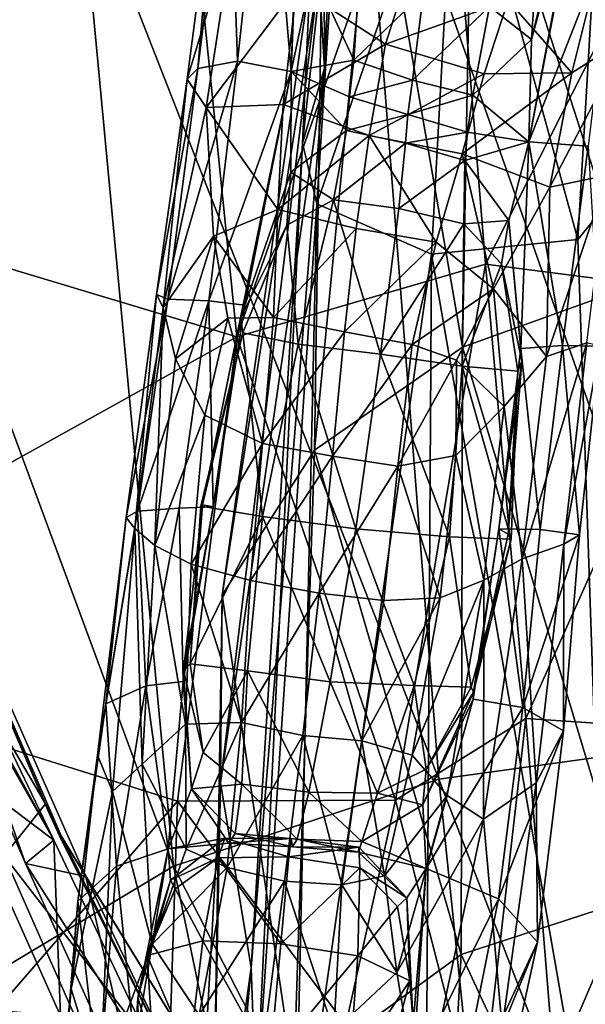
# Model space of a CAD drawing. Extents: x -76 to 76, y -20 to 79.
# Tile 146 of 175: x 2.18 to 3.7, y 7.16 to 9.81. Entities that reach past the tile are written whole.
import ezdxf

# ---------------------------------------------------------------- set-up
doc = ezdxf.new("R2010")
doc.units = 0

msp = doc.modelspace()

# ---------------------------------------------------------------- linework, layer by layer
for points in [[(1.2037, 10.9497, 18.8777), (1.2366, 9.4154, 19.1243), (2.5946, 10.6405, 18.3667)], [(3.0014, 9.6781, 5.9007), (2.9858, 9.929, 6.4887), (3.0534, 10.8319, 5.8106)], [(3.0014, 9.6781, 5.9007), (3.0534, 10.8319, 5.8106), (2.9973, 10.6776, 5.295)], [(2.9424, 9.4765, 5.4096), (3.0014, 9.6781, 5.9007), (2.9973, 10.6776, 5.295)], [(2.9424, 9.4765, 5.4096), (2.9973, 10.6776, 5.295), (3.0592, 10.5436, 4.8777)], [(1.2366, 9.4154, 19.1243), (2.7654, 8.9562, 18.4727), (2.5946, 10.6405, 18.3667)], [(3.3208, 10.542, 18.0162), (2.5946, 10.6405, 18.3667), (2.7654, 8.9562, 18.4727)], [(3.092, 10.5414, 10.9072), (3.8108, 10.6488, 11.2159), (4.0298, 7.8663, 9.645)], [(3.7896, 10.5748, 8.0403), (3.3987, 10.4142, 7.8134), (3.8239, 9.0914, 8.4443)], [(3.092, 10.5414, 10.9072), (3.308, 7.7673, 9.5308), (2.341, 10.2405, 10.7713)], [(3.434, 9.1512, 17.9675), (3.3208, 10.542, 18.0162), (2.7654, 8.9562, 18.4727)], [(2.9465, 10.5419, 0.3703), (2.969, 9.941, 0.3484), (2.9116, 9.6694, 0.3962)], [(2.9398, 10.4955, 0.4559), (2.9465, 10.5419, 0.3703), (2.9116, 9.6694, 0.3962)], [(2.9809, 9.3136, 5.0027), (2.9424, 9.4765, 5.4096), (3.0592, 10.5436, 4.8777)], [(2.9809, 9.3136, 5.0027), (3.0592, 10.5436, 4.8777), (3.3558, 10.4089, 4.5674)], [(3.308, 7.7673, 9.5308), (3.092, 10.5414, 10.9072), (4.0298, 7.8663, 9.645)], [(3.3208, 10.542, 18.0162), (3.434, 9.1512, 17.9675), (4.0443, 10.3559, 17.5687)], [(2.8473, 10.4347, 0.6025), (2.9398, 10.4955, 0.4559), (2.9116, 9.6694, 0.3962)], [(1.7704, 9.7642, 10.8782), (1.7976, 10.4504, 11.2618), (2.341, 10.2405, 10.7713)], [(2.8473, 10.4347, 0.6025), (2.7676, 9.6973, 0.5473), (2.7447, 10.3487, 0.9031)], [(2.7676, 9.6973, 0.5473), (2.8473, 10.4347, 0.6025), (2.9116, 9.6694, 0.3962)], [(3.2889, 9.1785, 4.6674), (2.9809, 9.3136, 5.0027), (3.3558, 10.4089, 4.5674)], [(3.3987, 10.4142, 7.8134), (3.1342, 10.2982, 7.4927), (3.3717, 8.928, 8.2377)], [(3.2889, 9.1785, 4.6674), (3.3558, 10.4089, 4.5674), (3.6818, 9.2178, 4.4552)], [(3.3558, 10.4089, 4.5674), (3.7469, 10.339, 4.3998), (3.6818, 9.2178, 4.4552)], [(3.3987, 10.4142, 7.8134), (3.3717, 8.928, 8.2377), (3.8239, 9.0914, 8.4443)], [(2.7076, 10.2268, 1.4506), (2.7447, 10.3487, 0.9031), (2.6612, 9.6776, 0.8228)], [(2.7676, 9.6973, 0.5473), (2.6612, 9.6776, 0.8228), (2.7447, 10.3487, 0.9031)], [(3.434, 9.1512, 17.9675), (4.0522, 9.0715, 17.5236), (4.0443, 10.3559, 17.5687)], [(3.9749, 9.5776, 4.4178), (3.6818, 9.2178, 4.4552), (3.7469, 10.339, 4.3998)], [(3.1342, 10.2982, 7.4927), (2.9964, 10.159, 7.0579), (2.9744, 8.6519, 7.854)], [(3.1342, 10.2982, 7.4927), (2.9744, 8.6519, 7.854), (3.3717, 8.928, 8.2377)], [(3.6979, 10.2712, 0.3793), (3.5571, 9.7555, 0.3577), (3.6888, 10.3034, 0.3192)], [(3.5571, 9.7555, 0.3577), (3.5691, 9.9332, 0.3201), (3.6888, 10.3034, 0.3192)], [(3.6979, 10.2712, 0.3793), (3.6888, 10.2053, 0.476), (3.5505, 9.4802, 0.4139)], [(3.5571, 9.7555, 0.3577), (3.6979, 10.2712, 0.3793), (3.5505, 9.4802, 0.4139)], [(1.7704, 9.7642, 10.8782), (2.341, 10.2405, 10.7713), (2.5959, 7.5329, 9.5553)], [(3.308, 7.7673, 9.5308), (2.5959, 7.5329, 9.5553), (2.341, 10.2405, 10.7713)], [(2.7076, 10.2268, 1.4506), (2.6322, 9.6487, 1.3451), (2.7603, 10.0743, 1.9735)], [(2.6322, 9.6487, 1.3451), (2.7076, 10.2268, 1.4506), (2.6612, 9.6776, 0.8228)], [(3.6888, 10.2053, 0.476), (3.7816, 10.0713, 0.6356), (3.5505, 9.4802, 0.4139)], [(2.9964, 10.159, 7.0579), (2.9858, 9.929, 6.4887), (2.7262, 8.262, 7.3866)], [(2.9964, 10.159, 7.0579), (2.7262, 8.262, 7.3866), (2.9744, 8.6519, 7.854)], [(2.6322, 9.6487, 1.3451), (2.6829, 9.5725, 1.9441), (2.7603, 10.0743, 1.9735)], [(2.9271, 9.8966, 2.2004), (2.7603, 10.0743, 1.9735), (2.6829, 9.5725, 1.9441)], [(3.7816, 10.0713, 0.6356), (3.7097, 9.4686, 0.5871), (3.5505, 9.4802, 0.4139)], [(2.9271, 9.8966, 2.2004), (3.1647, 9.743, 2.2471), (3.2366, 9.9671, 2.3406)], [(3.4943, 9.8602, 2.3091), (3.2366, 9.9671, 2.3406), (3.1647, 9.743, 2.2471)], [(2.9858, 9.929, 6.4887), (3.0014, 9.6781, 5.9007), (2.7216, 7.7575, 6.9285)], [(2.9858, 9.929, 6.4887), (2.7216, 7.7575, 6.9285), (2.7262, 8.262, 7.3866)], [(2.969, 9.941, 0.3484), (3.0797, 9.7002, 0.3255), (2.9116, 9.6694, 0.3962)], [(3.0797, 9.7002, 0.3255), (2.969, 9.941, 0.3484), (3.0957, 9.9457, 0.2851)], [(3.0797, 9.7002, 0.3255), (3.0957, 9.9457, 0.2851), (3.2673, 9.8817, 0.2706)], [(3.4445, 9.8442, 0.2881), (3.5691, 9.9332, 0.3201), (3.5571, 9.7555, 0.3577)], [(2.8901, 9.5811, 2.1593), (2.9271, 9.8966, 2.2004), (2.6829, 9.5725, 1.9441)], [(2.9271, 9.8966, 2.2004), (2.8901, 9.5811, 2.1593), (3.1647, 9.743, 2.2471)], [(3.2372, 9.6461, 0.3151), (3.0797, 9.7002, 0.3255), (3.2673, 9.8817, 0.2706)], [(3.2372, 9.6461, 0.3151), (3.2673, 9.8817, 0.2706), (3.4445, 9.8442, 0.2881)], [(3.6659, 9.6659, 2.0235), (3.7191, 9.8821, 2.0789), (3.4943, 9.8602, 2.3091)], [(3.6659, 9.6659, 2.0235), (3.817, 9.7614, 1.5036), (3.7191, 9.8821, 2.0789)], [(3.4297, 9.6629, 2.2297), (3.4943, 9.8602, 2.3091), (3.1647, 9.743, 2.2471)], [(3.4297, 9.6629, 2.2297), (3.6659, 9.6659, 2.0235), (3.4943, 9.8602, 2.3091)], [(3.3999, 9.6058, 0.3311), (3.2372, 9.6461, 0.3151), (3.4445, 9.8442, 0.2881)], [(3.3999, 9.6058, 0.3311), (3.4445, 9.8442, 0.2881), (3.5571, 9.7555, 0.3577)], [(2.0828, 7.2264, 9.7403), (1.7704, 9.7642, 10.8782), (2.5959, 7.5329, 9.5553)], [(2.8901, 9.5811, 2.1593), (3.1211, 9.4971, 2.1881), (3.1647, 9.743, 2.2471)], [(3.4297, 9.6629, 2.2297), (3.1647, 9.743, 2.2471), (3.1211, 9.4971, 2.1881)], [(3.3999, 9.6058, 0.3311), (3.5571, 9.7555, 0.3577), (3.5505, 9.4802, 0.4139)], [(3.817, 9.7614, 1.5036), (3.6659, 9.6659, 2.0235), (3.6065, 9.3581, 1.9783)], [(3.7611, 9.3903, 1.3969), (3.817, 9.7614, 1.5036), (3.6065, 9.3581, 1.9783)], [(2.6908, 9.0528, 0.4962), (2.5804, 9.0572, 0.7275), (2.7676, 9.6973, 0.5473)], [(2.5804, 9.0572, 0.7275), (2.6612, 9.6776, 0.8228), (2.7676, 9.6973, 0.5473)], [(2.6908, 9.0528, 0.4962), (2.7676, 9.6973, 0.5473), (2.9116, 9.6694, 0.3962)], [(3.0797, 9.7002, 0.3255), (3.0685, 9.601, 0.3432), (2.9116, 9.6694, 0.3962)], [(3.0797, 9.7002, 0.3255), (3.2372, 9.6461, 0.3151), (3.0685, 9.601, 0.3432)], [(2.5503, 9.0698, 1.1448), (2.6322, 9.6487, 1.3451), (2.6612, 9.6776, 0.8228)], [(2.5804, 9.0572, 0.7275), (2.5503, 9.0698, 1.1448), (2.6612, 9.6776, 0.8228)], [(2.7873, 9.0413, 0.3701), (2.6908, 9.0528, 0.4962), (2.9116, 9.6694, 0.3962)], [(3.0014, 9.6781, 5.9007), (2.8041, 7.2599, 6.4731), (2.7216, 7.7575, 6.9285)], [(2.7755, 9.0073, 0.2682), (2.7873, 9.0413, 0.3701), (2.9116, 9.6694, 0.3962)], [(2.9104, 9.3984, 0.2948), (2.7755, 9.0073, 0.2682), (2.9116, 9.6694, 0.3962)], [(3.0014, 9.6781, 5.9007), (2.9424, 9.4765, 5.4096), (2.8041, 7.2599, 6.4731)], [(3.0607, 9.5107, 0.291), (2.9104, 9.3984, 0.2948), (2.9116, 9.6694, 0.3962)], [(3.0685, 9.601, 0.3432), (3.0607, 9.5107, 0.291), (2.9116, 9.6694, 0.3962)], [(3.3714, 9.448, 2.1762), (3.4297, 9.6629, 2.2297), (3.1211, 9.4971, 2.1881)], [(3.4297, 9.6629, 2.2297), (3.3714, 9.448, 2.1762), (3.6659, 9.6659, 2.0235)], [(3.3714, 9.448, 2.1762), (3.6065, 9.3581, 1.9783), (3.6659, 9.6659, 2.0235)], [(2.5503, 9.0698, 1.1448), (2.5681, 9.0349, 1.5723), (2.6322, 9.6487, 1.3451)], [(2.5681, 9.0349, 1.5723), (2.6829, 9.5725, 1.9441), (2.6322, 9.6487, 1.3451)], [(3.2372, 9.6461, 0.3151), (3.2251, 9.5537, 0.3346), (3.0685, 9.601, 0.3432)], [(3.2372, 9.6461, 0.3151), (3.3999, 9.6058, 0.3311), (3.2251, 9.5537, 0.3346)], [(2.8757, 9.2985, 2.1701), (2.8901, 9.5811, 2.1593), (2.6829, 9.5725, 1.9441)], [(2.8901, 9.5811, 2.1593), (2.8757, 9.2985, 2.1701), (3.1211, 9.4971, 2.1881)], [(3.0607, 9.5107, 0.291), (3.0685, 9.601, 0.3432), (3.2251, 9.5537, 0.3346)], [(3.3999, 9.6058, 0.3311), (3.3854, 9.5062, 0.3505), (3.2251, 9.5537, 0.3346)], [(3.3854, 9.5062, 0.3505), (3.3999, 9.6058, 0.3311), (3.5505, 9.4802, 0.4139)], [(2.7031, 9.2268, 2.0674), (2.6829, 9.5725, 1.9441), (2.5681, 9.0349, 1.5723)], [(2.7031, 9.2268, 2.0674), (2.8757, 9.2985, 2.1701), (2.6829, 9.5725, 1.9441)], [(3.6818, 9.2178, 4.4552), (3.9749, 9.5776, 4.4178), (3.7783, 6.3697, 4.9731)], [(3.2192, 9.477, 0.2834), (3.0607, 9.5107, 0.291), (3.2251, 9.5537, 0.3346)], [(3.2192, 9.477, 0.2834), (3.2251, 9.5537, 0.3346), (3.3854, 9.5062, 0.3505)], [(3.0607, 9.5107, 0.291), (3.0252, 9.3243, 0.2118), (2.9104, 9.3984, 0.2948)], [(3.0607, 9.5107, 0.291), (3.2192, 9.477, 0.2834), (3.0252, 9.3243, 0.2118)], [(3.3785, 9.4301, 0.2989), (3.2192, 9.477, 0.2834), (3.3854, 9.5062, 0.3505)], [(3.3785, 9.4301, 0.2989), (3.3854, 9.5062, 0.3505), (3.5505, 9.4802, 0.4139)], [(2.9424, 9.4765, 5.4096), (2.8173, 6.8906, 6.0135), (2.8041, 7.2599, 6.4731)], [(2.9424, 9.4765, 5.4096), (2.9809, 9.3136, 5.0027), (2.8173, 6.8906, 6.0135)], [(2.8757, 9.2985, 2.1701), (3.0859, 9.2478, 2.1913), (3.1211, 9.4971, 2.1881)], [(3.2192, 9.477, 0.2834), (3.2009, 9.3007, 0.2043), (3.0252, 9.3243, 0.2118)], [(3.0859, 9.2478, 2.1913), (3.3009, 9.2106, 2.1796), (3.1211, 9.4971, 2.1881)], [(3.3009, 9.2106, 2.1796), (3.3714, 9.448, 2.1762), (3.1211, 9.4971, 2.1881)], [(3.2192, 9.477, 0.2834), (3.3785, 9.4301, 0.2989), (3.2009, 9.3007, 0.2043)], [(3.4964, 9.2685, 0.3124), (3.3785, 9.4301, 0.2989), (3.5505, 9.4802, 0.4139)], [(3.4964, 9.2685, 0.3124), (3.5505, 9.4802, 0.4139), (3.5286, 8.9252, 0.3968)], [(3.6409, 8.9328, 0.5377), (3.5286, 8.9252, 0.3968), (3.5505, 9.4802, 0.4139)], [(3.7097, 9.4686, 0.5871), (3.6409, 8.9328, 0.5377), (3.5505, 9.4802, 0.4139)], [(3.6409, 8.9328, 0.5377), (3.7097, 9.4686, 0.5871), (3.7419, 8.9315, 0.7849)], [(3.3785, 9.4301, 0.2989), (3.3751, 9.2597, 0.2234), (3.2009, 9.3007, 0.2043)], [(3.3009, 9.2106, 2.1796), (3.4555, 9.085, 2.0892), (3.3714, 9.448, 2.1762)], [(3.4555, 9.085, 2.0892), (3.6065, 9.3581, 1.9783), (3.3714, 9.448, 2.1762)], [(3.3785, 9.4301, 0.2989), (3.4964, 9.2685, 0.3124), (3.3751, 9.2597, 0.2234)], [(1.2366, 9.4154, 19.1243), (1.2728, 8.1256, 19.207), (2.7654, 8.9562, 18.4727)], [(2.7755, 9.0073, 0.2682), (2.9104, 9.3984, 0.2948), (2.9001, 9.256, 0.2325)], [(3.0252, 9.3243, 0.2118), (2.9001, 9.256, 0.2325), (2.9104, 9.3984, 0.2948)], [(3.7057, 8.9396, 1.2017), (3.7611, 9.3903, 1.3969), (3.598, 8.9033, 1.6207)], [(3.7611, 9.3903, 1.3969), (3.6065, 9.3581, 1.9783), (3.598, 8.9033, 1.6207)], [(3.598, 8.9033, 1.6207), (3.6065, 9.3581, 1.9783), (3.4555, 9.085, 2.0892)], [(3.0252, 9.3243, 0.2118), (2.9307, 8.9368, 0.149), (2.9001, 9.256, 0.2325)], [(2.9307, 8.9368, 0.149), (3.0252, 9.3243, 0.2118), (3.1514, 8.9093, 0.1398)], [(3.0252, 9.3243, 0.2118), (3.2009, 9.3007, 0.2043), (3.1514, 8.9093, 0.1398)], [(2.8757, 9.2985, 2.1701), (2.7031, 9.2268, 2.0674), (2.8639, 9.0081, 2.159)], [(2.9809, 9.3136, 5.0027), (2.9203, 6.613, 5.5915), (2.8173, 6.8906, 6.0135)], [(2.8757, 9.2985, 2.1701), (2.8639, 9.0081, 2.159), (3.0859, 9.2478, 2.1913)], [(2.9809, 9.3136, 5.0027), (3.2889, 9.1785, 4.6674), (2.9203, 6.613, 5.5915)], [(3.1514, 8.9093, 0.1398), (3.2009, 9.3007, 0.2043), (3.3751, 9.2597, 0.2234)], [(3.4964, 9.2685, 0.3124), (3.4765, 9.1521, 0.2545), (3.3751, 9.2597, 0.2234)], [(3.4964, 9.2685, 0.3124), (3.531, 8.8908, 0.2992), (3.4765, 9.1521, 0.2545)], [(3.531, 8.8908, 0.2992), (3.4964, 9.2685, 0.3124), (3.5286, 8.9252, 0.3968)], [(2.7814, 8.9671, 0.1935), (2.7755, 9.0073, 0.2682), (2.9001, 9.256, 0.2325)], [(2.9307, 8.9368, 0.149), (2.7814, 8.9671, 0.1935), (2.9001, 9.256, 0.2325)], [(2.8639, 9.0081, 2.159), (3.0545, 8.9692, 2.1794), (3.0859, 9.2478, 2.1913)], [(3.3009, 9.2106, 2.1796), (3.0859, 9.2478, 2.1913), (3.0545, 8.9692, 2.1794)], [(3.3712, 8.8773, 0.1713), (3.1514, 8.9093, 0.1398), (3.3751, 9.2597, 0.2234)], [(3.3712, 8.8773, 0.1713), (3.3751, 9.2597, 0.2234), (3.4765, 9.1521, 0.2545)], [(2.601, 8.897, 1.8343), (2.7031, 9.2268, 2.0674), (2.5681, 9.0349, 1.5723)], [(2.7031, 9.2268, 2.0674), (2.601, 8.897, 1.8343), (2.7417, 9.0063, 2.0847)], [(2.7031, 9.2268, 2.0674), (2.7417, 9.0063, 2.0847), (2.8639, 9.0081, 2.159)], [(3.237, 8.9358, 2.1675), (3.3009, 9.2106, 2.1796), (3.0545, 8.9692, 2.1794)], [(3.3009, 9.2106, 2.1796), (3.237, 8.9358, 2.1675), (3.4555, 9.085, 2.0892)], [(3.2889, 9.1785, 4.6674), (3.6818, 9.2178, 4.4552), (3.7783, 6.3697, 4.9731)], [(1.847, 8.353, 12.6069), (1.6249, 9.1646, 11.9979), (2.1983, 7.5408, 13.1288)], [(1.6249, 9.1646, 11.9979), (1.8287, 8.6874, 12.3206), (2.2611, 7.6772, 13.0671)], [(2.3604, 7.5054, 13.1406), (1.6249, 9.1646, 11.9979), (2.2935, 7.6145, 13.0578)], [(1.6249, 9.1646, 11.9979), (2.2611, 7.6772, 13.0671), (2.2935, 7.6145, 13.0578)], [(1.6249, 9.1646, 11.9979), (2.3604, 7.5054, 13.1406), (2.1983, 7.5408, 13.1288)], [(3.2889, 9.1785, 4.6674), (3.272, 6.3905, 5.249), (2.9203, 6.613, 5.5915)], [(3.272, 6.3905, 5.249), (3.2889, 9.1785, 4.6674), (3.7783, 6.3697, 4.9731)], [(3.434, 9.1512, 17.9675), (2.7654, 8.9562, 18.4727), (3.1919, 7.7104, 17.7639)], [(3.5425, 7.9302, 17.4995), (3.434, 9.1512, 17.9675), (3.1919, 7.7104, 17.7639)], [(3.5209, 8.8635, 0.2292), (3.3712, 8.8773, 0.1713), (3.4765, 9.1521, 0.2545)], [(3.434, 9.1512, 17.9675), (3.5425, 7.9302, 17.4995), (4.0522, 9.0715, 17.5236)], [(3.531, 8.8908, 0.2992), (3.5209, 8.8635, 0.2292), (3.4765, 9.1521, 0.2545)], [(3.237, 8.9358, 2.1675), (3.356, 8.8937, 2.1042), (3.4555, 9.085, 2.0892)], [(3.4842, 8.7688, 1.8743), (3.4555, 9.085, 2.0892), (3.356, 8.8937, 2.1042)], [(3.8239, 9.0914, 8.4443), (3.3717, 8.928, 8.2377), (3.8188, 7.443, 8.6814)], [(3.4842, 8.7688, 1.8743), (3.598, 8.9033, 1.6207), (3.4555, 9.085, 2.0892)], [(2.5503, 9.0698, 1.1448), (2.4681, 8.4706, 0.9904), (2.4921, 8.4407, 1.3493)], [(2.5503, 9.0698, 1.1448), (2.5804, 9.0572, 0.7275), (2.4681, 8.4706, 0.9904)], [(2.5804, 9.0572, 0.7275), (2.499, 8.4879, 0.6602), (2.4681, 8.4706, 0.9904)], [(2.5681, 9.0349, 1.5723), (2.5503, 9.0698, 1.1448), (2.4921, 8.4407, 1.3493)], [(2.5804, 9.0572, 0.7275), (2.6908, 9.0528, 0.4962), (2.499, 8.4879, 0.6602)], [(2.6908, 9.0528, 0.4962), (2.6107, 8.4952, 0.4628), (2.499, 8.4879, 0.6602)], [(2.6107, 8.4952, 0.4628), (2.6908, 9.0528, 0.4962), (2.7025, 8.4988, 0.3424)], [(2.6908, 9.0528, 0.4962), (2.7873, 9.0413, 0.3701), (2.7025, 8.4988, 0.3424)], [(3.5425, 7.9302, 17.4995), (4.0116, 7.899, 17.1684), (4.0522, 9.0715, 17.5236)], [(2.5681, 9.0349, 1.5723), (2.4921, 8.4407, 1.3493), (2.5451, 8.3952, 1.6323)], [(2.601, 8.897, 1.8343), (2.5681, 9.0349, 1.5723), (2.5451, 8.3952, 1.6323)], [(2.7873, 9.0413, 0.3701), (2.7755, 9.0073, 0.2682), (2.7025, 8.4988, 0.3424)], [(2.601, 8.897, 1.8343), (2.6798, 8.7454, 1.9783), (2.7417, 9.0063, 2.0847)], [(2.7755, 9.0073, 0.2682), (2.6737, 8.505, 0.2426), (2.7025, 8.4988, 0.3424)], [(2.7755, 9.0073, 0.2682), (2.7814, 8.9671, 0.1935), (2.6737, 8.505, 0.2426)], [(2.6798, 8.7454, 1.9783), (2.8351, 8.6695, 2.052), (2.7417, 9.0063, 2.0847)], [(2.8351, 8.6695, 2.052), (2.8639, 9.0081, 2.159), (2.7417, 9.0063, 2.0847)], [(2.8639, 9.0081, 2.159), (2.8351, 8.6695, 2.052), (3.0545, 8.9692, 2.1794)], [(1.2728, 8.1256, 19.207), (2.6062, 7.708, 18.5685), (2.7654, 8.9562, 18.4727)], [(3.1919, 7.7104, 17.7639), (2.7654, 8.9562, 18.4727), (2.6062, 7.708, 18.5685)], [(2.7814, 8.9671, 0.1935), (2.6694, 8.5008, 0.1665), (2.6737, 8.505, 0.2426)], [(2.8345, 8.4731, 0.1171), (2.6694, 8.5008, 0.1665), (2.7814, 8.9671, 0.1935)], [(2.9307, 8.9368, 0.149), (2.8345, 8.4731, 0.1171), (2.7814, 8.9671, 0.1935)], [(2.8351, 8.6695, 2.052), (3.0227, 8.6353, 2.0753), (3.0545, 8.9692, 2.1794)], [(3.237, 8.9358, 2.1675), (3.0545, 8.9692, 2.1794), (3.0227, 8.6353, 2.0753)], [(2.8345, 8.4731, 0.1171), (2.9307, 8.9368, 0.149), (3.085, 8.4398, 0.1063)], [(2.9307, 8.9368, 0.149), (3.1514, 8.9093, 0.1398), (3.085, 8.4398, 0.1063)], [(3.3717, 8.928, 8.2377), (2.9744, 8.6519, 7.854), (3.3685, 7.2958, 8.5429)], [(3.1981, 8.6084, 2.0678), (3.237, 8.9358, 2.1675), (3.0227, 8.6353, 2.0753)], [(3.237, 8.9358, 2.1675), (3.1981, 8.6084, 2.0678), (3.356, 8.8937, 2.1042)], [(3.3717, 8.928, 8.2377), (3.3685, 7.2958, 8.5429), (3.8188, 7.443, 8.6814)], [(3.531, 8.8908, 0.2992), (3.5286, 8.9252, 0.3968), (3.4693, 8.4397, 0.3707)], [(3.5807, 8.4382, 0.5031), (3.4693, 8.4397, 0.3707), (3.5286, 8.9252, 0.3968)], [(3.6409, 8.9328, 0.5377), (3.5807, 8.4382, 0.5031), (3.5286, 8.9252, 0.3968)], [(3.7057, 8.9396, 1.2017), (3.598, 8.9033, 1.6207), (3.5322, 8.3595, 1.4101)], [(3.6443, 8.3988, 1.0531), (3.7057, 8.9396, 1.2017), (3.5322, 8.3595, 1.4101)], [(3.5807, 8.4382, 0.5031), (3.6409, 8.9328, 0.5377), (3.6865, 8.4236, 0.7172)], [(3.6409, 8.9328, 0.5377), (3.7419, 8.9315, 0.7849), (3.6865, 8.4236, 0.7172)], [(3.7057, 8.9396, 1.2017), (3.6443, 8.3988, 1.0531), (3.7419, 8.9315, 0.7849)], [(3.6443, 8.3988, 1.0531), (3.6865, 8.4236, 0.7172), (3.7419, 8.9315, 0.7849)], [(2.601, 8.897, 1.8343), (2.5451, 8.3952, 1.6323), (2.6798, 8.7454, 1.9783)], [(3.3368, 8.4185, 0.1459), (3.085, 8.4398, 0.1063), (3.1514, 8.9093, 0.1398)], [(3.3712, 8.8773, 0.1713), (3.3368, 8.4185, 0.1459), (3.1514, 8.9093, 0.1398)], [(3.1981, 8.6084, 2.0678), (3.3543, 8.6369, 2.0081), (3.356, 8.8937, 2.1042)], [(3.3543, 8.6369, 2.0081), (3.4842, 8.7688, 1.8743), (3.356, 8.8937, 2.1042)], [(3.598, 8.9033, 1.6207), (3.4842, 8.7688, 1.8743), (3.5322, 8.3595, 1.4101)], [(3.3368, 8.4185, 0.1459), (3.3712, 8.8773, 0.1713), (3.5026, 8.4127, 0.2119)], [(3.3712, 8.8773, 0.1713), (3.5209, 8.8635, 0.2292), (3.5026, 8.4127, 0.2119)], [(3.495, 8.4255, 0.2802), (3.531, 8.8908, 0.2992), (3.4693, 8.4397, 0.3707)], [(3.531, 8.8908, 0.2992), (3.495, 8.4255, 0.2802), (3.5209, 8.8635, 0.2292)], [(3.495, 8.4255, 0.2802), (3.5026, 8.4127, 0.2119), (3.5209, 8.8635, 0.2292)], [(3.4842, 8.7688, 1.8743), (3.3543, 8.6369, 2.0081), (3.4288, 8.3017, 1.6875)], [(3.4842, 8.7688, 1.8743), (3.4288, 8.3017, 1.6875), (3.5322, 8.3595, 1.4101)], [(2.5451, 8.3952, 1.6323), (2.6432, 8.345, 1.826), (2.6798, 8.7454, 1.9783)], [(2.8351, 8.6695, 2.052), (2.6798, 8.7454, 1.9783), (2.6432, 8.345, 1.826)], [(1.8287, 8.6874, 12.3206), (1.7629, 8.5367, 12.2067), (2.2518, 7.7006, 13.1042)], [(1.8287, 8.6874, 12.3206), (2.2518, 7.7006, 13.1042), (2.2611, 7.6772, 13.0671)], [(2.8023, 8.3008, 1.917), (2.8351, 8.6695, 2.052), (2.6432, 8.345, 1.826)], [(2.8351, 8.6695, 2.052), (2.8023, 8.3008, 1.917), (3.0227, 8.6353, 2.0753)], [(2.9744, 8.6519, 7.854), (2.7262, 8.262, 7.3866), (2.919, 6.9682, 8.1936)], [(2.8023, 8.3008, 1.917), (2.9867, 8.2667, 1.9428), (3.0227, 8.6353, 2.0753)], [(2.9744, 8.6519, 7.854), (2.919, 6.9682, 8.1936), (3.3685, 7.2958, 8.5429)], [(3.1981, 8.6084, 2.0678), (3.0227, 8.6353, 2.0753), (2.9867, 8.2667, 1.9428)], [(3.3543, 8.6369, 2.0081), (3.1981, 8.6084, 2.0678), (3.3122, 8.2544, 1.8697)], [(3.3543, 8.6369, 2.0081), (3.3122, 8.2544, 1.8697), (3.4288, 8.3017, 1.6875)], [(1.7187, 8.6219, 12.4173), (1.847, 8.353, 12.6069), (2.274, 7.6029, 12.9955)], [(1.8121, 8.5679, 12.3158), (1.7187, 8.6219, 12.4173), (2.274, 7.6029, 12.9955)], [(3.1607, 8.247, 1.9409), (3.1981, 8.6084, 2.0678), (2.9867, 8.2667, 1.9428)], [(3.1981, 8.6084, 2.0678), (3.1607, 8.247, 1.9409), (3.3122, 8.2544, 1.8697)], [(1.9818, 7.8226, 12.4494), (1.8121, 8.5679, 12.3158), (2.274, 7.6029, 12.9955)], [(1.7629, 8.5367, 12.2067), (2.1406, 7.5613, 13.0662), (2.2518, 7.7006, 13.1042)], [(2.6107, 8.4952, 0.4628), (2.7025, 8.4988, 0.3424), (2.6219, 8.0301, 0.3456)], [(2.6226, 8.059, 0.2492), (2.6219, 8.0301, 0.3456), (2.7025, 8.4988, 0.3424)], [(2.6226, 8.059, 0.2492), (2.6737, 8.505, 0.2426), (2.6408, 8.0775, 0.1762)], [(2.6737, 8.505, 0.2426), (2.6226, 8.059, 0.2492), (2.7025, 8.4988, 0.3424)], [(2.6737, 8.505, 0.2426), (2.6694, 8.5008, 0.1665), (2.6408, 8.0775, 0.1762)], [(2.6408, 8.0775, 0.1762), (2.6694, 8.5008, 0.1665), (2.8345, 8.4731, 0.1171)], [(2.3915, 7.8318, 1.0228), (2.4681, 8.4706, 0.9904), (2.4136, 7.9698, 0.6637)], [(2.4681, 8.4706, 0.9904), (2.3915, 7.8318, 1.0228), (2.4921, 8.4407, 1.3493)], [(2.5214, 8.0181, 0.4609), (2.4136, 7.9698, 0.6637), (2.499, 8.4879, 0.6602)], [(2.4681, 8.4706, 0.9904), (2.499, 8.4879, 0.6602), (2.4136, 7.9698, 0.6637)], [(2.6107, 8.4952, 0.4628), (2.5214, 8.0181, 0.4609), (2.499, 8.4879, 0.6602)], [(2.5214, 8.0181, 0.4609), (2.6107, 8.4952, 0.4628), (2.6219, 8.0301, 0.3456)], [(2.794, 8.058, 0.131), (2.6408, 8.0775, 0.1762), (2.8345, 8.4731, 0.1171)], [(2.794, 8.058, 0.131), (2.8345, 8.4731, 0.1171), (3.0163, 8.029, 0.1202)], [(2.8345, 8.4731, 0.1171), (3.085, 8.4398, 0.1063), (3.0163, 8.029, 0.1202)], [(2.3915, 7.8318, 1.0228), (2.4318, 7.7344, 1.3914), (2.4921, 8.4407, 1.3493)], [(2.4318, 7.7344, 1.3914), (2.5113, 7.8077, 1.6229), (2.4921, 8.4407, 1.3493)], [(2.5113, 7.8077, 1.6229), (2.5451, 8.3952, 1.6323), (2.4921, 8.4407, 1.3493)], [(3.2417, 8.0191, 0.1504), (3.0163, 8.029, 0.1202), (3.085, 8.4398, 0.1063)], [(3.3368, 8.4185, 0.1459), (3.2417, 8.0191, 0.1504), (3.085, 8.4398, 0.1063)], [(3.2417, 8.0191, 0.1504), (3.3368, 8.4185, 0.1459), (3.3951, 8.0143, 0.2073)], [(3.3368, 8.4185, 0.1459), (3.5026, 8.4127, 0.2119), (3.3951, 8.0143, 0.2073)], [(3.5344, 7.9597, 0.4989), (3.4008, 7.9818, 0.3699), (3.4693, 8.4397, 0.3707)], [(3.4008, 7.9818, 0.3699), (3.4012, 8.001, 0.2766), (3.4693, 8.4397, 0.3707)], [(3.4012, 8.001, 0.2766), (3.495, 8.4255, 0.2802), (3.4693, 8.4397, 0.3707)], [(3.495, 8.4255, 0.2802), (3.4012, 8.001, 0.2766), (3.5026, 8.4127, 0.2119)], [(3.5807, 8.4382, 0.5031), (3.5344, 7.9597, 0.4989), (3.4693, 8.4397, 0.3707)], [(3.5344, 7.9597, 0.4989), (3.5807, 8.4382, 0.5031), (3.6865, 8.4236, 0.7172)], [(3.6436, 7.8973, 0.7192), (3.5344, 7.9597, 0.4989), (3.6865, 8.4236, 0.7172)], [(3.6436, 7.8973, 0.7192), (3.6865, 8.4236, 0.7172), (3.6443, 8.3988, 1.0531)], [(2.5113, 7.8077, 1.6229), (2.6275, 7.9151, 1.754), (2.5451, 8.3952, 1.6323)], [(2.6275, 7.9151, 1.754), (2.6432, 8.345, 1.826), (2.5451, 8.3952, 1.6323)], [(3.4012, 8.001, 0.2766), (3.3951, 8.0143, 0.2073), (3.5026, 8.4127, 0.2119)], [(3.5701, 7.7574, 1.0861), (3.6443, 8.3988, 1.0531), (3.5322, 8.3595, 1.4101)], [(3.5701, 7.7574, 1.0861), (3.6436, 7.8973, 0.7192), (3.6443, 8.3988, 1.0531)], [(2.274, 7.6029, 12.9955), (1.847, 8.353, 12.6069), (2.1983, 7.5408, 13.1288)], [(2.6275, 7.9151, 1.754), (2.7782, 7.9198, 1.8216), (2.6432, 8.345, 1.826)], [(2.7782, 7.9198, 1.8216), (2.8023, 8.3008, 1.917), (2.6432, 8.345, 1.826)], [(3.4279, 7.6595, 1.4551), (3.5701, 7.7574, 1.0861), (3.5322, 8.3595, 1.4101)], [(3.4279, 7.6595, 1.4551), (3.5322, 8.3595, 1.4101), (3.4288, 8.3017, 1.6875)], [(2.8023, 8.3008, 1.917), (2.7782, 7.9198, 1.8216), (2.9867, 8.2667, 1.9428)], [(3.331, 7.7231, 1.6815), (3.4288, 8.3017, 1.6875), (3.2365, 7.8321, 1.8004)], [(3.4288, 8.3017, 1.6875), (3.3122, 8.2544, 1.8697), (3.2365, 7.8321, 1.8004)], [(3.331, 7.7231, 1.6815), (3.4279, 7.6595, 1.4551), (3.4288, 8.3017, 1.6875)], [(2.7262, 8.262, 7.3866), (2.703, 6.7976, 7.8209), (2.919, 6.9682, 8.1936)], [(2.7262, 8.262, 7.3866), (2.7216, 7.7575, 6.9285), (2.703, 6.7976, 7.8209)], [(2.7782, 7.9198, 1.8216), (2.943, 7.8842, 1.8458), (2.9867, 8.2667, 1.9428)], [(2.943, 7.8842, 1.8458), (3.1014, 7.8704, 1.847), (2.9867, 8.2667, 1.9428)], [(3.1014, 7.8704, 1.847), (3.1607, 8.247, 1.9409), (2.9867, 8.2667, 1.9428)], [(3.1014, 7.8704, 1.847), (3.2365, 7.8321, 1.8004), (3.3122, 8.2544, 1.8697)], [(3.1607, 8.247, 1.9409), (3.1014, 7.8704, 1.847), (3.3122, 8.2544, 1.8697)], [(1.2728, 8.1256, 19.207), (1.2784, 6.1767, 19.1621), (2.6062, 7.708, 18.5685)], [(2.6226, 8.059, 0.2492), (2.6408, 8.0775, 0.1762), (2.6756, 7.8387, 0.2044)], [(2.6408, 8.0775, 0.1762), (2.794, 8.058, 0.131), (2.6756, 7.8387, 0.2044)], [(2.6226, 8.059, 0.2492), (2.6442, 7.7408, 0.2622), (2.6219, 8.0301, 0.3456)], [(2.6442, 7.7408, 0.2622), (2.6226, 8.059, 0.2492), (2.6756, 7.8387, 0.2044)], [(2.794, 8.058, 0.131), (2.7794, 7.7534, 0.1805), (2.6756, 7.8387, 0.2044)], [(2.7794, 7.7534, 0.1805), (2.794, 8.058, 0.131), (2.9594, 7.7325, 0.1711)], [(2.794, 8.058, 0.131), (3.0163, 8.029, 0.1202), (2.9594, 7.7325, 0.1711)], [(2.5214, 8.0181, 0.4609), (2.6219, 8.0301, 0.3456), (2.5817, 7.5796, 0.3346)], [(2.6442, 7.7408, 0.2622), (2.5817, 7.5796, 0.3346), (2.6219, 8.0301, 0.3456)], [(3.144, 7.7292, 0.1876), (2.9594, 7.7325, 0.1711), (3.0163, 8.029, 0.1202)], [(3.2417, 8.0191, 0.1504), (3.144, 7.7292, 0.1876), (3.0163, 8.029, 0.1202)], [(2.5214, 8.0181, 0.4609), (2.4428, 7.533, 0.4391), (2.4136, 7.9698, 0.6637)], [(2.4428, 7.533, 0.4391), (2.5214, 8.0181, 0.4609), (2.5817, 7.5796, 0.3346)], [(3.144, 7.7292, 0.1876), (3.2417, 8.0191, 0.1504), (3.2746, 7.7943, 0.2211)], [(3.2417, 8.0191, 0.1504), (3.3951, 8.0143, 0.2073), (3.2746, 7.7943, 0.2211)], [(3.4012, 8.001, 0.2766), (3.4008, 7.9818, 0.3699), (3.265, 7.6985, 0.2744)], [(3.4012, 8.001, 0.2766), (3.265, 7.6985, 0.2744), (3.2746, 7.7943, 0.2211)], [(3.3951, 8.0143, 0.2073), (3.4012, 8.001, 0.2766), (3.2746, 7.7943, 0.2211)], [(2.3915, 7.8318, 1.0228), (2.4136, 7.9698, 0.6637), (2.3389, 7.4395, 0.6568)], [(2.4428, 7.533, 0.4391), (2.3389, 7.4395, 0.6568), (2.4136, 7.9698, 0.6637)], [(3.4008, 7.9818, 0.3699), (3.2739, 7.5266, 0.3485), (3.265, 7.6985, 0.2744)], [(3.4008, 7.9818, 0.3699), (3.5344, 7.9597, 0.4989), (3.2739, 7.5266, 0.3485)], [(3.5344, 7.9597, 0.4989), (3.4682, 7.4455, 0.4735), (3.2739, 7.5266, 0.3485)], [(3.5344, 7.9597, 0.4989), (3.6436, 7.8973, 0.7192), (3.4682, 7.4455, 0.4735)], [(2.6275, 7.9151, 1.754), (2.5113, 7.8077, 1.6229), (2.6298, 7.5793, 1.7415)], [(2.7782, 7.9198, 1.8216), (2.6275, 7.9151, 1.754), (2.6298, 7.5793, 1.7415)], [(2.74, 7.5296, 1.765), (2.7782, 7.9198, 1.8216), (2.6298, 7.5793, 1.7415)], [(2.7782, 7.9198, 1.8216), (2.74, 7.5296, 1.765), (2.943, 7.8842, 1.8458)], [(3.5425, 7.9302, 17.4995), (3.1919, 7.7104, 17.7639), (3.4165, 6.8381, 17.034)], [(3.6194, 6.9857, 16.8629), (3.5425, 7.9302, 17.4995), (3.4165, 6.8381, 17.034)], [(3.5425, 7.9302, 17.4995), (3.6194, 6.9857, 16.8629), (4.0116, 7.899, 17.1684)], [(3.6436, 7.8973, 0.7192), (3.5733, 7.3291, 0.7082), (3.4682, 7.4455, 0.4735)], [(3.6436, 7.8973, 0.7192), (3.5701, 7.7574, 1.0861), (3.5733, 7.3291, 0.7082)], [(3.6194, 6.9857, 16.8629), (3.924, 6.9714, 16.6656), (4.0116, 7.899, 17.1684)], [(2.74, 7.5296, 1.765), (2.8942, 7.4932, 1.7877), (2.943, 7.8842, 1.8458)], [(2.943, 7.8842, 1.8458), (2.8942, 7.4932, 1.7877), (3.0476, 7.4828, 1.7901)], [(3.1014, 7.8704, 1.847), (2.943, 7.8842, 1.8458), (3.0476, 7.4828, 1.7901)], [(3.1014, 7.8704, 1.847), (3.0476, 7.4828, 1.7901), (3.1621, 7.5074, 1.783)], [(3.2365, 7.8321, 1.8004), (3.1014, 7.8704, 1.847), (3.1621, 7.5074, 1.783)], [(3.308, 7.7673, 9.5308), (4.0298, 7.8663, 9.645), (4.0371, 5.8743, 8.51)], [(2.6442, 7.7408, 0.2622), (2.6756, 7.8387, 0.2044), (2.7794, 7.7534, 0.1805)], [(1.9406, 7.1607, 12.1772), (1.9818, 7.8226, 12.4494), (2.2917, 7.1311, 12.7179)], [(2.2917, 7.1311, 12.7179), (1.9818, 7.8226, 12.4494), (2.274, 7.6029, 12.9955)], [(2.3915, 7.8318, 1.0228), (2.3209, 7.2035, 1.0749), (2.4318, 7.7344, 1.3914)], [(2.3209, 7.2035, 1.0749), (2.3915, 7.8318, 1.0228), (2.3389, 7.4395, 0.6568)], [(3.331, 7.7231, 1.6815), (3.2365, 7.8321, 1.8004), (3.1621, 7.5074, 1.783)], [(2.5113, 7.8077, 1.6229), (2.4318, 7.7344, 1.3914), (2.5381, 7.3238, 1.6972)], [(2.5113, 7.8077, 1.6229), (2.5381, 7.3238, 1.6972), (2.6298, 7.5793, 1.7415)], [(3.144, 7.7292, 0.1876), (3.2746, 7.7943, 0.2211), (3.265, 7.6985, 0.2744)], [(3.308, 7.7673, 9.5308), (3.5184, 5.7348, 8.5529), (2.5959, 7.5329, 9.5553)], [(2.7216, 7.7575, 6.9285), (2.8041, 7.2599, 6.4731), (2.6201, 5.948, 7.6811)], [(2.7216, 7.7575, 6.9285), (2.6201, 5.948, 7.6811), (2.703, 6.7976, 7.8209)], [(3.5184, 5.7348, 8.5529), (3.308, 7.7673, 9.5308), (4.0371, 5.8743, 8.51)], [(3.5701, 7.7574, 1.0861), (3.4279, 7.6595, 1.4551), (3.4782, 7.0985, 1.1326)], [(3.5701, 7.7574, 1.0861), (3.4782, 7.0985, 1.1326), (3.5733, 7.3291, 0.7082)], [(2.3209, 7.2035, 1.0749), (2.3983, 6.9484, 1.5639), (2.4318, 7.7344, 1.3914)], [(2.4318, 7.7344, 1.3914), (2.3983, 6.9484, 1.5639), (2.5381, 7.3238, 1.6972)], [(2.7438, 7.5953, 0.3022), (2.5817, 7.5796, 0.3346), (2.6442, 7.7408, 0.2622)], [(2.7609, 7.6214, 0.2556), (2.6442, 7.7408, 0.2622), (2.7794, 7.7534, 0.1805)], [(2.7609, 7.6214, 0.2556), (2.7438, 7.5953, 0.3022), (2.6442, 7.7408, 0.2622)], [(2.7609, 7.6214, 0.2556), (2.7794, 7.7534, 0.1805), (2.9282, 7.606, 0.2485)], [(2.7794, 7.7534, 0.1805), (2.9594, 7.7325, 0.1711), (2.9282, 7.606, 0.2485)], [(3.1018, 7.5992, 0.2599), (2.9282, 7.606, 0.2485), (2.9594, 7.7325, 0.1711)], [(3.144, 7.7292, 0.1876), (3.1018, 7.5992, 0.2599), (2.9594, 7.7325, 0.1711)], [(3.1018, 7.5992, 0.2599), (3.144, 7.7292, 0.1876), (3.265, 7.6985, 0.2744)], [(1.2784, 6.1767, 19.1621), (2.5482, 5.8935, 18.5525), (2.6062, 7.708, 18.5685)], [(3.0587, 7.1068, 17.8967), (2.6062, 7.708, 18.5685), (2.5482, 5.8935, 18.5525)], [(3.0587, 7.1068, 17.8967), (3.1919, 7.7104, 17.7639), (2.6062, 7.708, 18.5685)], [(3.1919, 7.7104, 17.7639), (3.0587, 7.1068, 17.8967), (3.4165, 6.8381, 17.034)], [(3.1954, 7.2474, 1.7469), (3.331, 7.7231, 1.6815), (3.1621, 7.5074, 1.783)], [(3.331, 7.7231, 1.6815), (3.1954, 7.2474, 1.7469), (3.4279, 7.6595, 1.4551)], [(2.6371, 6.9187, 13.8061), (2.2518, 7.7006, 13.1042), (2.1406, 7.5613, 13.0662)], [(2.2518, 7.7006, 13.1042), (2.6371, 6.9187, 13.8061), (2.2611, 7.6772, 13.0671)], [(2.2935, 7.6145, 13.0578), (2.2611, 7.6772, 13.0671), (2.2896, 7.6145, 13.0598)], [(2.6371, 6.9187, 13.8061), (2.2896, 7.6145, 13.0598), (2.2611, 7.6772, 13.0671)], [(3.1018, 7.5992, 0.2599), (3.265, 7.6985, 0.2744), (3.2739, 7.5266, 0.3485)], [(3.1954, 7.2474, 1.7469), (3.2602, 6.8667, 1.6188), (3.4279, 7.6595, 1.4551)], [(3.4279, 7.6595, 1.4551), (3.2602, 6.8667, 1.6188), (3.4782, 7.0985, 1.1326)], [(2.6118, 6.8899, 13.2729), (2.274, 7.6029, 12.9955), (2.1983, 7.5408, 13.1288)], [(2.274, 7.6029, 12.9955), (2.6118, 6.8899, 13.2729), (2.2917, 7.1311, 12.7179)], [(2.2896, 7.6145, 13.0598), (2.6371, 6.9187, 13.8061), (2.2935, 7.6145, 13.0578)], [(2.6371, 6.9187, 13.8061), (2.7546, 6.862, 13.8199), (2.2935, 7.6145, 13.0578)], [(2.2935, 7.6145, 13.0578), (2.7546, 6.862, 13.8199), (2.3604, 7.5054, 13.1406)], [(2.7335, 7.6082, 0.2662), (2.5872, 7.4955, 0.2517), (2.5817, 7.5796, 0.3346)], [(2.7438, 7.5953, 0.3022), (2.7335, 7.6082, 0.2662), (2.5817, 7.5796, 0.3346)], [(2.7335, 7.6082, 0.2662), (2.7152, 7.5556, 0.1861), (2.5872, 7.4955, 0.2517)], [(2.7152, 7.5556, 0.1861), (2.7335, 7.6082, 0.2662), (2.9054, 7.5585, 0.1783)], [(2.7335, 7.6082, 0.2662), (2.7438, 7.5953, 0.3022), (2.9114, 7.6077, 0.2604)], [(2.7335, 7.6082, 0.2662), (2.9114, 7.6077, 0.2604), (2.9054, 7.5585, 0.1783)], [(2.7438, 7.5953, 0.3022), (2.7609, 7.6214, 0.2556), (2.9149, 7.5856, 0.2968)], [(2.7438, 7.5953, 0.3022), (2.9149, 7.5856, 0.2968), (2.9114, 7.6077, 0.2604)], [(2.7609, 7.6214, 0.2556), (2.9282, 7.606, 0.2485), (2.9149, 7.5856, 0.2968)], [(2.9114, 7.6077, 0.2604), (3.0936, 7.5843, 0.2703), (2.9054, 7.5585, 0.1783)], [(3.0936, 7.5843, 0.2703), (2.9114, 7.6077, 0.2604), (2.9149, 7.5856, 0.2968)], [(3.0925, 7.5705, 0.3075), (2.9149, 7.5856, 0.2968), (2.9282, 7.606, 0.2485)], [(3.1018, 7.5992, 0.2599), (3.0925, 7.5705, 0.3075), (2.9282, 7.606, 0.2485)], [(3.0925, 7.5705, 0.3075), (3.1018, 7.5992, 0.2599), (3.2739, 7.5266, 0.3485)], [(2.4428, 7.533, 0.4391), (2.5817, 7.5796, 0.3346), (2.492, 7.0468, 0.2516)], [(2.4999, 7.1791, 0.1809), (2.492, 7.0468, 0.2516), (2.5817, 7.5796, 0.3346)], [(2.5872, 7.4955, 0.2517), (2.4999, 7.1791, 0.1809), (2.5817, 7.5796, 0.3346)], [(2.74, 7.5296, 1.765), (2.6298, 7.5793, 1.7415), (2.5381, 7.3238, 1.6972)], [(3.0936, 7.5843, 0.2703), (3.0961, 7.5289, 0.1881), (2.9054, 7.5585, 0.1783)], [(3.0925, 7.5705, 0.3075), (3.0936, 7.5843, 0.2703), (2.9149, 7.5856, 0.2968)], [(3.0936, 7.5843, 0.2703), (3.0925, 7.5705, 0.3075), (3.2221, 7.4484, 0.2578)], [(3.0925, 7.5705, 0.3075), (3.2739, 7.5266, 0.3485), (3.2221, 7.4484, 0.2578)], [(3.0936, 7.5843, 0.2703), (3.2221, 7.4484, 0.2578), (3.0961, 7.5289, 0.1881)], [(2.1337, 6.6167, 13.5988), (2.4753, 6.8008, 13.7756), (2.1406, 7.5613, 13.0662)], [(2.4753, 6.8008, 13.7756), (2.6371, 6.9187, 13.8061), (2.1406, 7.5613, 13.0662)], [(2.7152, 7.5556, 0.1861), (2.6003, 7.4728, 0.1921), (2.5872, 7.4955, 0.2517)], [(2.7152, 7.5556, 0.1861), (2.6744, 7.333, 0.1004), (2.6003, 7.4728, 0.1921)], [(2.6744, 7.333, 0.1004), (2.7152, 7.5556, 0.1861), (2.8842, 7.3245, 0.0896)], [(2.7152, 7.5556, 0.1861), (2.9054, 7.5585, 0.1783), (2.8842, 7.3245, 0.0896)], [(2.8842, 7.3245, 0.0896), (2.9054, 7.5585, 0.1783), (3.0961, 7.5289, 0.1881)], [(2.0828, 7.2264, 9.7403), (2.5959, 7.5329, 9.5553), (3.0254, 5.4718, 8.575)], [(2.516, 6.8376, 13.371), (2.1983, 7.5408, 13.1288), (2.3604, 7.5054, 13.1406)], [(2.516, 6.8376, 13.371), (2.6118, 6.8899, 13.2729), (2.1983, 7.5408, 13.1288)], [(2.4428, 7.533, 0.4391), (2.3949, 6.9512, 0.3462), (2.3389, 7.4395, 0.6568)], [(2.3949, 6.9512, 0.3462), (2.4428, 7.533, 0.4391), (2.492, 7.0468, 0.2516)], [(2.6645, 7.1328, 1.7465), (2.74, 7.5296, 1.765), (2.5381, 7.3238, 1.6972)], [(3.5184, 5.7348, 8.5529), (3.0254, 5.4718, 8.575), (2.5959, 7.5329, 9.5553)], [(2.74, 7.5296, 1.765), (2.6645, 7.1328, 1.7465), (2.8942, 7.4932, 1.7877)], [(3.0911, 7.2926, 0.1009), (2.8842, 7.3245, 0.0896), (3.0961, 7.5289, 0.1881)], [(3.0911, 7.2926, 0.1009), (3.0961, 7.5289, 0.1881), (3.1969, 7.4248, 0.1955)], [(3.2221, 7.4484, 0.2578), (3.1969, 7.4248, 0.1955), (3.0961, 7.5289, 0.1881)], [(3.239, 7.1104, 0.1851), (3.2221, 7.4484, 0.2578), (3.2739, 7.5266, 0.3485)], [(3.2377, 6.9746, 0.2635), (3.2739, 7.5266, 0.3485), (3.4682, 7.4455, 0.4735)], [(3.2377, 6.9746, 0.2635), (3.239, 7.1104, 0.1851), (3.2739, 7.5266, 0.3485)], [(2.7546, 6.862, 13.8199), (2.9633, 6.5227, 13.9468), (2.3604, 7.5054, 13.1406)], [(2.9633, 6.5227, 13.9468), (2.6604, 6.8732, 13.3875), (2.3604, 7.5054, 13.1406)], [(2.6604, 6.8732, 13.3875), (2.516, 6.8376, 13.371), (2.3604, 7.5054, 13.1406)], [(2.4999, 7.1791, 0.1809), (2.5872, 7.4955, 0.2517), (2.5252, 7.2929, 0.1314)], [(2.5872, 7.4955, 0.2517), (2.6003, 7.4728, 0.1921), (2.5252, 7.2929, 0.1314)], [(2.6645, 7.1328, 1.7465), (2.8431, 7.0995, 1.7719), (2.8942, 7.4932, 1.7877)], [(2.8431, 7.0995, 1.7719), (3.0264, 7.0886, 1.7745), (2.8942, 7.4932, 1.7877)], [(3.0264, 7.0886, 1.7745), (3.0476, 7.4828, 1.7901), (2.8942, 7.4932, 1.7877)], [(3.1954, 7.2474, 1.7469), (3.1621, 7.5074, 1.783), (3.0476, 7.4828, 1.7901)], [(2.6744, 7.333, 0.1004), (2.5252, 7.2929, 0.1314), (2.6003, 7.4728, 0.1921)], [(3.0264, 7.0886, 1.7745), (3.1954, 7.2474, 1.7469), (3.0476, 7.4828, 1.7901)], [(2.3949, 6.9512, 0.3462), (2.2895, 6.8337, 0.5579), (2.3389, 7.4395, 0.6568)], [(2.3209, 7.2035, 1.0749), (2.3389, 7.4395, 0.6568), (2.2895, 6.8337, 0.5579)], [(3.2307, 7.2252, 0.1331), (3.1969, 7.4248, 0.1955), (3.2221, 7.4484, 0.2578)], [(3.239, 7.1104, 0.1851), (3.2307, 7.2252, 0.1331), (3.2221, 7.4484, 0.2578)], [(3.3485, 6.8441, 0.3752), (3.2377, 6.9746, 0.2635), (3.4682, 7.4455, 0.4735)], [(3.3485, 6.8441, 0.3752), (3.4682, 7.4455, 0.4735), (3.5733, 7.3291, 0.7082)], [(3.7436, 6.4873, 8.5727), (3.8188, 7.443, 8.6814), (3.3685, 7.2958, 8.5429)], [(3.2307, 7.2252, 0.1331), (3.0911, 7.2926, 0.1009), (3.1969, 7.4248, 0.1955)], [(2.6744, 7.333, 0.1004), (2.6378, 7.029, 0.0455), (2.5252, 7.2929, 0.1314)], [(2.6378, 7.029, 0.0455), (2.6744, 7.333, 0.1004), (2.8543, 7.0069, 0.0325)], [(2.6744, 7.333, 0.1004), (2.8842, 7.3245, 0.0896), (2.8543, 7.0069, 0.0325)], [(2.6645, 7.1328, 1.7465), (2.5381, 7.3238, 1.6972), (2.3983, 6.9484, 1.5639)], [(2.8842, 7.3245, 0.0896), (3.0911, 7.2926, 0.1009), (2.8543, 7.0069, 0.0325)], [(3.4358, 6.6954, 0.6016), (3.3485, 6.8441, 0.3752), (3.5733, 7.3291, 0.7082)], [(3.4358, 6.6954, 0.6016), (3.5733, 7.3291, 0.7082), (3.4782, 7.0985, 1.1326)], [(2.4999, 7.1791, 0.1809), (2.5252, 7.2929, 0.1314), (2.5402, 7.0529, 0.0857)], [(2.6378, 7.029, 0.0455), (2.5402, 7.0529, 0.0857), (2.5252, 7.2929, 0.1314)], [(3.0911, 7.2926, 0.1009), (3.0666, 6.978, 0.0452), (2.8543, 7.0069, 0.0325)], [(3.3124, 6.286, 8.4673), (3.3685, 7.2958, 8.5429), (2.919, 6.9682, 8.1936)], [(3.0911, 7.2926, 0.1009), (3.2307, 7.2252, 0.1331), (3.0666, 6.978, 0.0452)], [(3.3124, 6.286, 8.4673), (3.7436, 6.4873, 8.5727), (3.3685, 7.2958, 8.5429)], [(2.8041, 7.2599, 6.4731), (2.8173, 6.8906, 6.0135), (2.5662, 4.6679, 7.5919)], [(2.8041, 7.2599, 6.4731), (2.5662, 4.6679, 7.5919), (2.6201, 5.948, 7.6811)], [(2.0828, 7.2264, 9.7403), (2.6327, 5.116, 8.5052), (1.7812, 6.6925, 10.0868)], [(2.6327, 5.116, 8.5052), (2.0828, 7.2264, 9.7403), (3.0254, 5.4718, 8.575)], [(3.1954, 7.2474, 1.7469), (3.0264, 7.0886, 1.7745), (3.2602, 6.8667, 1.6188)], [(2.2567, 6.6359, 0.9798), (2.3209, 7.2035, 1.0749), (2.2895, 6.8337, 0.5579)], [(2.3209, 7.2035, 1.0749), (2.2567, 6.6359, 0.9798), (2.3983, 6.9484, 1.5639)], [(3.2307, 7.2252, 0.1331), (3.1665, 6.9848, 0.0863), (3.0666, 6.978, 0.0452)], [(3.2307, 7.2252, 0.1331), (3.239, 7.1104, 0.1851), (3.1665, 6.9848, 0.0863)], [(2.4999, 7.1791, 0.1809), (2.504, 6.8583, 0.1006), (2.492, 7.0468, 0.2516)], [(2.504, 6.8583, 0.1006), (2.4999, 7.1791, 0.1809), (2.5402, 7.0529, 0.0857)]]:
    msp.add_3dface(points)

doc.saveas('drawing.dxf')
